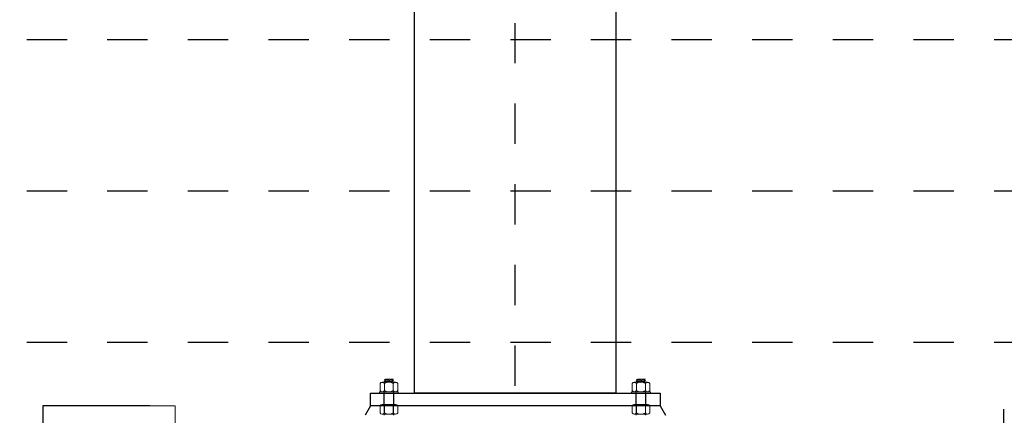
# Paper-space layout 'Layout1 (4)' of a CAD drawing. Header units: feet. Extents: x -61 to 78, y 0 to 11.
# Tile 12 of 14: x 10.901 to 13.344, y 3.154 to 4.135. Entities that reach past the tile are written whole.
import ezdxf

# ---------------------------------------------------------------- set-up
doc = ezdxf.new("R2010")
doc.units = ezdxf.units.FT
doc.header["$LTSCALE"] = 0.1
doc.header["$MEASUREMENT"] = 0
doc.linetypes.add('Framing Section-MID SPAN$0$CENTER', pattern=[2, 1.25, -0.25, 0.25, -0.25])
doc.linetypes.add('Framing Section-MID SPAN$0$DASHED', pattern=[0.75, 0.5, -0.25])
doc.layers.get('0').update_dxf_attribs({"color": 252})
for name, color, linetype in [('Framing Section-MID SPAN$0$L-ANNO-ELEVATION', 252, 'Framing Section-MID SPAN$0$DASHED'), ('Framing Section-MID SPAN$0$L-DETL-CNTR', 230, 'Framing Section-MID SPAN$0$CENTER'), ('Framing Section-MID SPAN$0$L-DETL-LINE-.25', 2, 'Continuous'), ('Framing Section-MID SPAN$0$L-SITE-FOUNDATION', 1, 'Continuous'), ('Framing Section-MID SPAN$0$L-SITE-PLANTER', 30, 'Continuous'), ('Framing Section-MID SPAN$0$L-SITE-STEEL COLUMN', 3, 'Continuous')]:
    doc.layers.add(name, color=color, linetype=linetype)
doc.layers.add('Framing Section-MID SPAN$0$LT_P_Poles', color=2, linetype='Continuous', lineweight=0)
doc.layers.add('Framing Section-MID SPAN$0$VG_P_Cells', color=30, linetype='Continuous', lineweight=13)

# ---------------------------------------------------------------- blocks, each defined once
blk = doc.blocks.new('Framing Section-MID SPAN$0$AecDtl_BoltNutSide_CHex_3')
at = {"color": 0, "linetype": 'ByBlock', "lineweight": -2, "ltscale": 0.254001}
for p, q in [((0, 0.179), (0, -0.179)), ((0.222, 0.238), (0.032, 0.238)), ((0.222, 0.119), (0.032, 0.119)), ((0.254, 0.179), (0.254, -0.179)), ((0.222, -0.119), (0.032, -0.119)), ((0.222, -0.238), (0.032, -0.238))]:
    blk.add_line(p, q, dxfattribs=at)
for centre, radius, start, end in [((0.072, 0.179), 0.0718, 123.8901, 236.1099), ((0.239, 0), 0.239, 150.1582, 209.8418), ((0.182, 0.179), 0.0718, 303.8901, 56.1099), ((0.015, 0), 0.239, 330.1582, 29.8418), ((0.072, -0.179), 0.0718, 123.8901, 236.1099), ((0.182, -0.179), 0.0718, 303.8901, 56.1099)]:
    blk.add_arc(centre, radius, start, end, dxfattribs=at)
blk = doc.blocks.new('Framing Section-MID SPAN$0$AecDtl_WasherSide_Std_3')
at = {"color": 0, "linetype": 'ByBlock', "lineweight": -2, "ltscale": 0.254001}
blk.add_3dface([(-0.254, 0), (-0.254, 0.04), (0.254, 0.04), (0.254, 0)], dxfattribs=at)
blk = doc.blocks.new('Framing Section-MID SPAN$0$AecDtl_BoltNutSide_CHex_1')
at = {"color": 0, "linetype": 'ByBlock', "lineweight": -2, "ltscale": 0.254001}
for p, q in [((0, 0.179), (0, -0.179)), ((0.222, 0.238), (0.032, 0.238)), ((0.222, 0.119), (0.032, 0.119)), ((0.254, 0.179), (0.254, -0.179)), ((0.222, -0.119), (0.032, -0.119)), ((0.222, -0.238), (0.032, -0.238))]:
    blk.add_line(p, q, dxfattribs=at)
for centre, radius, start, end in [((0.072, 0.179), 0.0718, 123.8901, 236.1099), ((0.239, 0), 0.239, 150.1582, 209.8418), ((0.182, 0.179), 0.0718, 303.8901, 56.1099), ((0.015, 0), 0.239, 330.1582, 29.8418), ((0.072, -0.179), 0.0718, 123.8901, 236.1099), ((0.182, -0.179), 0.0718, 303.8901, 56.1099)]:
    blk.add_arc(centre, radius, start, end, dxfattribs=at)
blk = doc.blocks.new('Framing Section-MID SPAN$0$AecDtl_WasherSide_Std_1')
at = {"color": 0, "linetype": 'ByBlock', "lineweight": -2, "ltscale": 0.254001}
blk.add_3dface([(-0.254, 0), (-0.254, 0.04), (0.254, 0.04), (0.254, 0)], dxfattribs=at)
blk = doc.blocks.new('*U296')
at = {"layer": 'Framing Section-MID SPAN$0$L-DETL-LINE-.25', "linetype": 'Continuous'}
blk.add_lwpolyline([(0, 12.547), (0, 0.562), (-0.773, 0.281), (0.773, -0.281), (0, -0.562), (0, -11.954)], dxfattribs=at)
blk = doc.blocks.new('Framing Section-MID SPAN')
at = {"color": 252}
blk.add_lwpolyline([(206.1956, -14.0715), (190.1956, -14.0715)], dxfattribs=at)
at = {"layer": 'Framing Section-MID SPAN$0$L-ANNO-ELEVATION'}
for points in [[(297.0024, 13.9685), (-115.4796, 13.9685)], [(297.0024, 1.9685), (-115.4796, 1.9685)], [(297.0024, -10.0315), (-115.4796, -10.0315)]]:
    blk.add_lwpolyline(points, dxfattribs=at)
at = {"layer": 'Framing Section-MID SPAN$0$L-DETL-CNTR'}
blk.add_lwpolyline([(198.1956, -71.0844), (198.1956, 174.3827)], dxfattribs=at)
at = {"layer": 'Framing Section-MID SPAN$0$L-SITE-FOUNDATION', "color": 252}
for points in [[(186.6956, -15.0715), (186.2661, -15.8215)], [(209.6956, -15.0715), (210.125, -15.8215)]]:
    blk.add_lwpolyline(points, dxfattribs=at)
at = {"layer": 'Framing Section-MID SPAN$0$L-SITE-PLANTER', "color": 252}
for points in [[(160.6896, -15.0715), (160.6896, -58.0315)], [(169.1897, -15.0715), (160.6896, -15.0715)]]:
    blk.add_lwpolyline(points, dxfattribs=at)
at = {"layer": 'Framing Section-MID SPAN$0$L-SITE-STEEL COLUMN', "color": 252}
for points in [[(190.1956, -14.0715), (190.1956, 114.2422)], [(206.1956, -14.0715), (206.1956, 112.1995)], [(190.1956, -14.0715), (190.1956, 2.2385)], [(206.1956, -14.0715), (206.1956, 2.2385)]]:
    blk.add_lwpolyline(points, dxfattribs=at)
blk.add_lwpolyline([(209.6956, -15.0715), (186.6956, -15.0715), (186.6956, -14.0715), (209.6956, -14.0715)], close=True, dxfattribs=at)
blk.add_lwpolyline([(209.6956, -15.0715), (186.6956, -15.0715), (186.6956, -14.0715), (209.6956, -14.0715)], close=True, dxfattribs=at)
at = {"layer": 'Framing Section-MID SPAN$0$L-SITE-STEEL COLUMN', "color": 252, "linetype": 'Framing Section-MID SPAN$0$DASHED'}
for points in [[(187.7677, -14.0715), (187.7677, -15.0715)], [(187.7677, -14.0715), (187.7677, -15.0715)], [(188.5177, -14.0715), (188.5177, -15.0715)], [(188.5177, -14.0715), (188.5177, -15.0715)], [(207.7677, -14.0715), (207.7677, -15.0715)], [(207.7677, -14.0715), (207.7677, -15.0715)], [(208.5177, -14.0715), (208.5177, -15.0715)], [(208.5177, -14.0715), (208.5177, -15.0715)]]:
    blk.add_lwpolyline(points, dxfattribs=at)
at = {"layer": 'Framing Section-MID SPAN$0$LT_P_Poles', "color": 252}
for p, q in [((187.7812, -13.0168), (188.1562, -12.9855)), ((187.7812, -13.0168), (188.1562, -12.9855)), ((187.7812, -13.1418), (188.5312, -13.0793)), ((187.7812, -13.1418), (188.5312, -13.0793)), ((187.8894, -13.0793), (188.4229, -13.0168)), ((187.8894, -13.0793), (188.4229, -13.0168)), ((187.8894, -13.2043), (188.4229, -13.1418)), ((187.8894, -13.2043), (188.4229, -13.1418)), ((207.7926, -13.0168), (208.1676, -12.9855)), ((207.7926, -13.0168), (208.1676, -12.9855)), ((207.7926, -13.1418), (208.5426, -13.0793)), ((207.7926, -13.1418), (208.5426, -13.0793)), ((207.9008, -13.0793), (208.4343, -13.0168)), ((207.9008, -13.0793), (208.4343, -13.0168)), ((207.9008, -13.2043), (208.4343, -13.1418)), ((207.9008, -13.2043), (208.4343, -13.1418)), ((187.7812, -15.8086), (187.7812, -13.9256)), ((187.7812, -15.8086), (187.7812, -13.9256)), ((188.5312, -15.8086), (188.5312, -13.9256)), ((188.5312, -15.8086), (188.5312, -13.9256)), ((207.7926, -15.8086), (207.7926, -13.9256)), ((207.7926, -15.8086), (207.7926, -13.9256)), ((208.5426, -15.8086), (208.5426, -13.9256)), ((208.5426, -15.8086), (208.5426, -13.9256))]:
    blk.add_line(p, q, dxfattribs=at)
for points in [[(188.5312, -13.2043), (188.4229, -13.1418), (188.5312, -13.0793), (188.4229, -13.0168), (188.5312, -12.9543), (187.8894, -12.9543), (187.7812, -13.0168), (187.8894, -13.0793), (187.7812, -13.1418), (187.8894, -13.2043)], [(188.5312, -13.2043), (188.4229, -13.1418), (188.5312, -13.0793), (188.4229, -13.0168), (188.5312, -12.9543), (187.8894, -12.9543), (187.7812, -13.0168), (187.8894, -13.0793), (187.7812, -13.1418), (187.8894, -13.2043)], [(208.5426, -13.2043), (208.4343, -13.1418), (208.5426, -13.0793), (208.4343, -13.0168), (208.5426, -12.9543), (207.9008, -12.9543), (207.7926, -13.0168), (207.9008, -13.0793), (207.7926, -13.1418), (207.9008, -13.2043)], [(208.5426, -13.2043), (208.4343, -13.1418), (208.5426, -13.0793), (208.4343, -13.0168), (208.5426, -12.9543), (207.9008, -12.9543), (207.7926, -13.0168), (207.9008, -13.0793), (207.7926, -13.1418), (207.9008, -13.2043)]]:
    blk.add_lwpolyline(points, dxfattribs=at)
at = {"layer": 'Framing Section-MID SPAN$0$VG_P_Cells', "color": 252, "ltscale": 12}
for p, q in [((160.6896, -15.0715), (171.1896, -15.0715)), ((160.6896, -15.0715), (171.1896, -15.0715)), ((160.6901, -15.0715), (171.1901, -15.0715)), ((160.6901, -15.0715), (171.1901, -15.0715)), ((171.1901, -15.0715), (171.1985, -60.123)), ((171.1901, -15.0715), (171.1985, -60.123))]:
    blk.add_line(p, q, dxfattribs=at)
at = {"layer": 'Framing Section-MID SPAN$0$VG_P_Cells', "color": 252}
blk.add_line((160.6901, -15.0715), (160.6901, -24.0715), dxfattribs=at)
blk.add_line((160.6901, -15.0715), (160.6901, -24.0715), dxfattribs=at)
at = {"xscale": 2, "yscale": 2, "zscale": 2}
blk.add_blockref('*U296', (236.95, -40.4357), dxfattribs=at)
at = {"layer": 'Framing Section-MID SPAN$0$LT_P_Poles', "color": 252, "xscale": 2.952750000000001, "yscale": -2.952750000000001, "zscale": 2.952750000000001}
for name, p, rotation in [('Framing Section-MID SPAN$0$AecDtl_BoltNutSide_CHex_3', (188.1562, -13.9543), 89.99999991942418), ('Framing Section-MID SPAN$0$AecDtl_BoltNutSide_CHex_1', (188.1562, -13.9543), 89.99999991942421), ('Framing Section-MID SPAN$0$AecDtl_BoltNutSide_CHex_3', (208.1676, -13.9543), 89.99999991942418), ('Framing Section-MID SPAN$0$AecDtl_BoltNutSide_CHex_1', (208.1676, -13.9543), 89.99999991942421), ('Framing Section-MID SPAN$0$AecDtl_BoltNutSide_CHex_3', (188.1562, -15.7215), 89.99999991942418), ('Framing Section-MID SPAN$0$AecDtl_BoltNutSide_CHex_1', (188.1562, -15.7215), 89.99999991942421), ('Framing Section-MID SPAN$0$AecDtl_BoltNutSide_CHex_3', (208.1676, -15.7215), 89.99999991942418), ('Framing Section-MID SPAN$0$AecDtl_BoltNutSide_CHex_1', (208.1676, -15.7215), 89.99999991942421)]:
    blk.add_blockref(name, p, dxfattribs=dict(at, rotation=rotation))
at = {"layer": 'Framing Section-MID SPAN$0$LT_P_Poles', "color": 252, "yscale": -2.952750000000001}
for name, p, xscale, zscale in [('Framing Section-MID SPAN$0$AecDtl_WasherSide_Std_3', (188.1562, -13.9543), 2.952750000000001, 2.952750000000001), ('Framing Section-MID SPAN$0$AecDtl_WasherSide_Std_1', (188.1562, -13.9543), 2.95275, 2.95275), ('Framing Section-MID SPAN$0$AecDtl_WasherSide_Std_3', (208.1676, -13.9543), 2.952750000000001, 2.952750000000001), ('Framing Section-MID SPAN$0$AecDtl_WasherSide_Std_1', (208.1676, -13.9543), 2.95275, 2.95275)]:
    blk.add_blockref(name, p, dxfattribs=dict(at, xscale=xscale, zscale=zscale))

psp = doc.layouts.new('Layout1 (4)')

# ---------------------------------------------------------------- block references
at = {"xscale": 0.03124999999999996, "yscale": 0.03124999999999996, "zscale": 0.03124999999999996}
psp.add_blockref('Framing Section-MID SPAN', (5.9368, 3.6483), dxfattribs=at)

doc.saveas('drawing.dxf')
